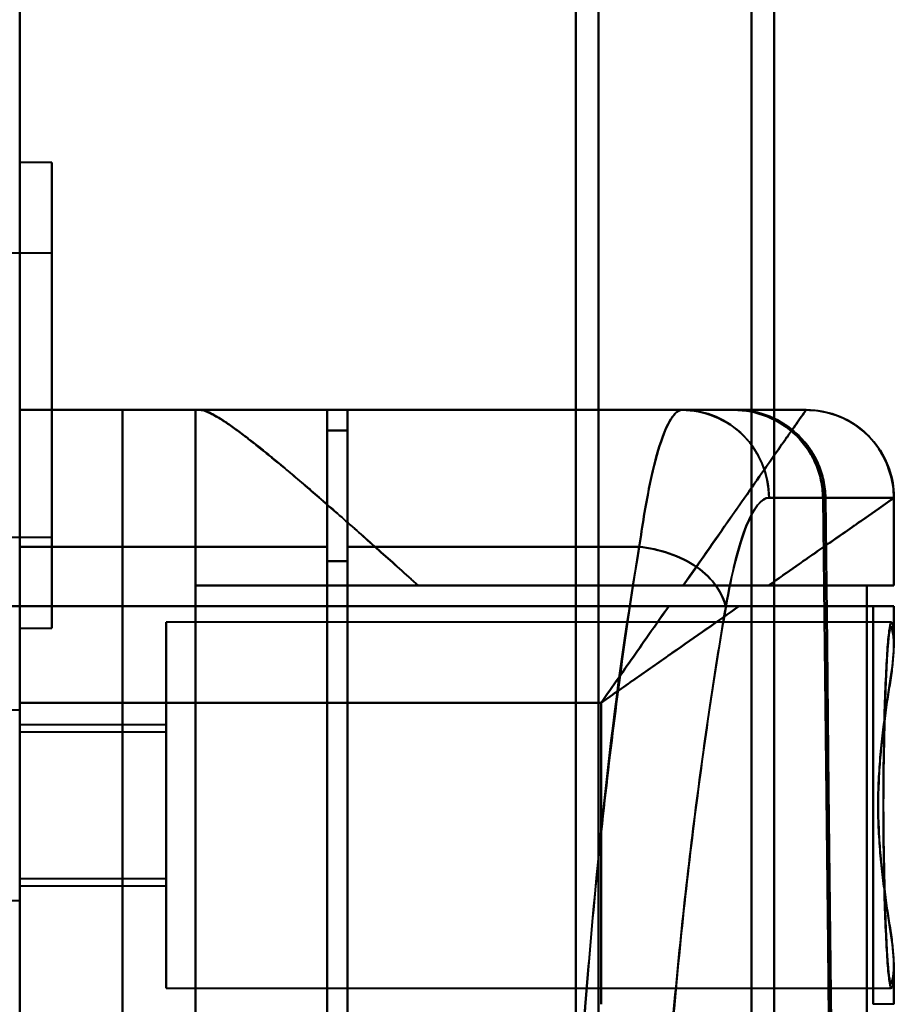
# Model space of a CAD drawing. Header units: millimetres. Extents: x -1352 to 2139, y -120 to 1046.
# Tile 73 of 77: x 585 to 615, y 863 to 896. Entities that reach past the tile are written whole.
import ezdxf

# ---------------------------------------------------------------- set-up
doc = ezdxf.new("R2010")
doc.units = ezdxf.units.MM
doc.layers.add('G-IMPT', color=8, linetype='Continuous', lineweight=40)

# ---------------------------------------------------------------- blocks, each defined once
blk = doc.blocks.new('NEXA 1000 CALQUES_dwg-755156-Avant')
at = {"layer": 'G-IMPT'}
for p, q in [((585, 128.972), (585, 972.772)), ((585, 876.172), (585, 937.772)), ((585, 616.883), (585, 921.872)), ((604, 921.872), (604, 616.883)), ((604, 616.883), (604, 921.872)), ((604.773, 921.281), (604.773, 617.429)), ((604.773, 617.429), (604.773, 921.281)), ((610, 920.838), (610, 617.839)), ((610, 617.839), (610, 920.838)), ((610.773, 920.246), (610.773, 618.386)), ((610.773, 618.386), (610.773, 920.246)), ((604, 909.862), (604, 604.872)), ((604, 604.872), (604, 909.862)), ((604.773, 909.315), (604.773, 605.464)), ((604.773, 605.464), (604.773, 909.315)), ((610, 908.906), (610, 605.907)), ((610, 605.907), (610, 908.906)), ((610.773, 908.359), (610.773, 606.498)), ((610.773, 606.498), (610.773, 908.359)), ((586.1, 891.322), (585, 891.322)), ((586.1, 891.322), (586.1, 883.372)), ((586.1, 883.372), (586.1, 891.322)), ((586.1, 888.222), (565.1, 888.222)), ((586.1, 883.372), (586.1, 888.222)), ((586.1, 888.222), (586.1, 883.372)), ((586.1, 878.522), (586.1, 883.372)), ((586.1, 883.372), (586.1, 875.422)), ((586.1, 875.422), (586.1, 883.372)), ((586.1, 883.372), (586.1, 878.522)), ((585, 878.194), (585, 882.872)), ((591, 882.872), (591, 876.872)), ((591, 882.872), (591.17, 882.872)), ((591.17, 882.872), (591, 882.872)), ((611.861, 882.872), (591.17, 882.872)), ((595.5, 878.194), (595.5, 882.872)), ((595.5, 882.872), (595.5, 878.194)), ((596.2, 882.872), (596.2, 878.194)), ((596.2, 878.194), (596.2, 882.872)), ((607.629, 882.872), (609.382, 882.872)), ((609.382, 882.872), (607.629, 882.872)), ((607.629, 882.872), (609.382, 882.872)), ((611.858, 882.872), (609.465, 882.872)), ((609.465, 882.872), (611.858, 882.872)), ((611.858, 882.872), (611.861, 882.872)), ((611.861, 882.872), (611.858, 882.872)), ((611.858, 882.872), (611.861, 882.872)), ((595.5, 882.172), (595.5, 877.713)), ((595.5, 877.713), (595.5, 882.172)), ((596.2, 877.713), (596.2, 882.172)), ((596.2, 882.172), (596.2, 877.713)), ((612.437, 879.872), (610.593, 879.872)), ((610.593, 879.872), (612.437, 879.872)), ((612.52, 879.872), (614.857, 879.872)), ((614.857, 879.872), (612.52, 879.872)), ((614.857, 879.872), (614.86, 879.872)), ((614.86, 879.872), (614.857, 879.872)), ((614.861, 876.872), (614.861, 879.872)), ((565.1, 878.522), (586.1, 878.522)), ((585, 808.194), (585, 878.194)), ((595.5, 808.194), (595.5, 878.194)), ((595.5, 878.194), (595.5, 808.194)), ((596.2, 878.194), (596.2, 808.194)), ((596.2, 808.194), (596.2, 878.194)), ((595.5, 877.713), (595.5, 808.693)), ((595.5, 808.693), (595.5, 877.713)), ((596.2, 808.693), (596.2, 877.713)), ((596.2, 877.713), (596.2, 808.693)), ((598.615, 876.872), (591, 876.872)), ((591, 876.872), (598.615, 876.872)), ((610.575, 876.872), (614.861, 876.872)), ((614.861, 876.872), (610.575, 876.872)), ((613.936, 876.872), (614.857, 876.872)), ((614.857, 876.872), (613.936, 876.872)), ((584.4, 876.172), (585, 876.172)), ((585, 872.872), (585, 876.172)), ((585, 876.172), (585, 872.872)), ((609.576, 876.172), (614.861, 876.172)), ((614.861, 876.172), (609.576, 876.172)), ((614.152, 876.172), (614.857, 876.172)), ((614.857, 876.172), (614.152, 876.172)), ((614.861, 874.846), (614.861, 876.172)), ((585, 875.422), (586.1, 875.422)), ((614.77, 875.622), (590, 875.622)), ((590, 869.372), (590, 875.622)), ((590, 875.622), (590, 869.372)), ((585, 872.622), (582.785, 872.622)), ((585, 872.622), (582.785, 872.622)), ((585, 869.372), (585, 872.622)), ((585, 872.622), (585, 869.372)), ((585, 869.372), (585, 872.622)), ((585, 872.622), (585, 869.372)), ((585, 866.122), (585, 872.187)), ((590, 872.122), (585, 872.122)), ((585, 872.122), (585, 869.372)), ((585, 869.372), (585, 872.122)), ((590, 869.372), (590, 872.122)), ((590, 872.122), (590, 869.372)), ((590, 871.872), (585, 871.872)), ((585, 871.872), (585, 869.372)), ((585, 869.372), (585, 871.872)), ((590, 871.872), (590, 869.372)), ((590, 869.372), (590, 871.872)), ((585, 866.122), (585, 870.997)), ((585, 866.558), (585, 869.372)), ((585, 869.372), (585, 866.872)), ((585, 869.372), (585, 866.122)), ((585, 866.872), (585, 869.372)), ((585, 867.747), (585, 869.372)), ((585, 869.372), (585, 866.622)), ((585, 869.372), (585, 866.122)), ((585, 866.622), (585, 869.372)), ((590, 869.372), (590, 866.872)), ((590, 866.872), (590, 869.372)), ((590, 866.622), (590, 869.372)), ((590, 863.122), (590, 869.372)), ((590, 869.372), (590, 866.622)), ((590, 869.372), (590, 863.122)), ((585, 866.872), (590, 866.872)), ((585, 866.622), (590, 866.622)), ((582.785, 866.122), (585, 866.122)), ((582.785, 866.122), (585, 866.122)), ((614.861, 862.572), (614.861, 863.899)), ((590, 863.122), (614.77, 863.122)), ((614.857, 862.572), (614.152, 862.572))]:
    blk.add_line(p, q, dxfattribs=at)
at = {"layer": 'G-IMPT', "flags": 128}
for points in [[(585, 876.172), (585, 900.322), (585, 924.472), (585, 948.622), (585, 972.772)], [(585, 972.772), (585, 761.822), (585, 550.872), (585, 339.922), (585, 128.972)], [(588.509, 882.872), (587.631, 882.872), (586.754, 882.872), (585.877, 882.872), (585, 882.872)], [(585, 882.872), (585, 863.122), (585, 843.372), (585, 823.622), (585, 803.872)], [(595.5, 882.872), (592.875, 882.872), (590.25, 882.872), (587.625, 882.872), (585, 882.872)], [(585, 882.872), (585.877, 882.872), (586.754, 882.872), (587.631, 882.872), (588.509, 882.872)], [(585, 882.872), (587.625, 882.872), (590.25, 882.872), (592.875, 882.872), (595.5, 882.872)], [(591, 882.872), (590.377, 882.872), (589.754, 882.872), (589.131, 882.872), (588.509, 882.872)], [(588.509, 882.872), (588.509, 863.122), (588.509, 843.372), (588.509, 823.622), (588.509, 803.872)], [(588.509, 803.872), (588.509, 823.622), (588.509, 843.372), (588.509, 863.122), (588.509, 882.872)], [(588.509, 882.872), (589.131, 882.872), (589.754, 882.872), (590.377, 882.872), (591, 882.872)], [(591, 882.872), (591, 881.372), (591, 879.872), (591, 878.372), (591, 876.872)], [(591, 876.872), (591, 878.372), (591, 879.872), (591, 881.372), (591, 882.872)], [(591, 882.872), (591, 863.122), (591, 843.372), (591, 823.622), (591, 803.872)], [(591, 803.872), (591, 823.622), (591, 843.372), (591, 863.122), (591, 882.872)], [(611.861, 882.872), (606.688, 882.872), (601.515, 882.872), (596.343, 882.872), (591.17, 882.872)], [(591.17, 882.872), (596.343, 882.872), (601.515, 882.872), (606.688, 882.872), (611.861, 882.872)], [(595.5, 882.872), (595.5, 877.134), (595.5, 871.395), (595.5, 865.656), (595.5, 859.917)], [(609.465, 882.872), (605.974, 882.872), (602.483, 882.872), (598.991, 882.872), (595.5, 882.872)], [(595.5, 859.917), (595.5, 865.656), (595.5, 871.395), (595.5, 877.134), (595.5, 882.872)], [(595.5, 882.872), (598.991, 882.872), (602.483, 882.872), (605.974, 882.872), (609.465, 882.872)], [(609.382, 882.872), (606.086, 882.872), (602.791, 882.872), (599.495, 882.872), (596.2, 882.872)], [(596.2, 882.872), (596.2, 882.697), (596.2, 882.522), (596.2, 882.347), (596.2, 882.172)], [(596.2, 882.172), (596.2, 882.347), (596.2, 882.522), (596.2, 882.697), (596.2, 882.872)], [(596.2, 882.872), (599.057, 882.872), (601.914, 882.872), (604.772, 882.872), (607.629, 882.872)], [(596.2, 882.872), (599.495, 882.872), (602.791, 882.872), (606.086, 882.872), (609.382, 882.872)], [(607.629, 882.872), (604.772, 882.872), (601.914, 882.872), (599.057, 882.872), (596.2, 882.872)], [(609.465, 882.872), (610.894, 882.872), (611.739, 882.872), (611.858, 882.872)], [(611.861, 882.872), (611.981, 882.87), (612.1, 882.863), (612.22, 882.851), (612.339, 882.834), (612.457, 882.813), (612.574, 882.786), (612.69, 882.755), (612.804, 882.72), (612.918, 882.68), (613.029, 882.635), (613.139, 882.587), (613.246, 882.533), (613.351, 882.476), (613.454, 882.414), (613.555, 882.348), (613.652, 882.279), (613.747, 882.205), (613.839, 882.128), (613.927, 882.047), (614.013, 881.962), (614.095, 881.875), (614.173, 881.784), (614.247, 881.69), (614.318, 881.593), (614.385, 881.493), (614.448, 881.391), (614.507, 881.286), (614.561, 881.179), (614.611, 881.07), (614.657, 880.959), (614.698, 880.847), (614.735, 880.732), (614.767, 880.617), (614.794, 880.5), (614.817, 880.382), (614.835, 880.264), (614.848, 880.144), (614.857, 880.025), (614.861, 879.905), (614.861, 879.872)], [(595.5, 859.534), (595.5, 865.194), (595.5, 870.853), (595.5, 876.513), (595.5, 882.172)], [(596.2, 882.172), (596.025, 882.172), (595.85, 882.172), (595.675, 882.172), (595.5, 882.172)], [(595.5, 882.172), (595.675, 882.172), (595.85, 882.172), (596.025, 882.172), (596.2, 882.172)], [(596.2, 882.172), (596.025, 882.172), (595.85, 882.172), (595.675, 882.172), (595.5, 882.172)], [(595.5, 882.172), (595.5, 876.513), (595.5, 870.853), (595.5, 865.194), (595.5, 859.534)], [(595.5, 882.172), (595.675, 882.172), (595.85, 882.172), (596.025, 882.172), (596.2, 882.172)], [(612.663, 859.534), (612.608, 864.62), (612.552, 869.705), (612.495, 874.789), (612.437, 879.872)], [(612.437, 879.872), (612.495, 874.789), (612.552, 869.705), (612.608, 864.62), (612.663, 859.534)], [(612.52, 879.872), (612.575, 874.885), (612.63, 869.896), (612.684, 864.907), (612.738, 859.917)], [(612.738, 859.917), (612.684, 864.907), (612.63, 869.896), (612.575, 874.885), (612.52, 879.872)], [(614.857, 879.872), (614.857, 879.122), (614.857, 878.372), (614.857, 877.622), (614.857, 876.872)], [(614.857, 876.872), (614.857, 877.622), (614.857, 878.372), (614.857, 879.122), (614.857, 879.872)], [(595.5, 878.194), (592.875, 878.194), (590.25, 878.194), (587.625, 878.194), (585, 878.194)], [(585, 878.194), (587.625, 878.194), (590.25, 878.194), (592.875, 878.194), (595.5, 878.194)], [(596.2, 878.194), (598.691, 878.194), (601.182, 878.194), (603.672, 878.194), (606.163, 878.194)], [(606.163, 878.194), (603.672, 878.194), (601.182, 878.194), (598.691, 878.194), (596.2, 878.194)], [(595.5, 877.713), (595.675, 877.713), (595.85, 877.713), (596.025, 877.713), (596.2, 877.713)], [(596.2, 877.713), (596.025, 877.713), (595.85, 877.713), (595.675, 877.713), (595.5, 877.713)], [(591, 876.872), (596.734, 876.872), (602.468, 876.872), (608.202, 876.872), (613.936, 876.872)], [(591, 861.872), (591, 865.622), (591, 869.372), (591, 873.122), (591, 876.872)], [(591, 876.872), (591, 873.122), (591, 869.372), (591, 865.622), (591, 861.872)], [(613.936, 876.872), (608.202, 876.872), (602.468, 876.872), (596.734, 876.872), (591, 876.872)], [(607.661, 876.872), (605.399, 876.872), (603.138, 876.872), (600.876, 876.872), (598.615, 876.872)], [(598.615, 876.872), (600.876, 876.872), (603.138, 876.872), (605.399, 876.872), (607.661, 876.872)], [(613.936, 876.872), (613.936, 873.122), (613.936, 869.372), (613.936, 865.622), (613.936, 861.872)], [(613.936, 861.872), (613.936, 865.622), (613.936, 869.372), (613.936, 873.122), (613.936, 876.872)], [(585, 876.172), (584.5, 876.172), (584, 876.172), (583.5, 876.172), (583, 876.172)], [(583, 876.172), (583.5, 876.172), (584, 876.172), (584.5, 876.172), (585, 876.172)], [(585, 810.572), (585, 826.972), (585, 843.372), (585, 859.772), (585, 876.172)], [(585, 810.572), (585, 826.972), (585, 843.372), (585, 859.772), (585, 876.172)], [(585, 876.172), (592.288, 876.172), (599.576, 876.172), (606.864, 876.172), (614.152, 876.172)], [(607.17, 876.172), (601.628, 876.172), (596.085, 876.172), (590.543, 876.172), (585, 876.172)], [(585, 810.572), (585, 826.972), (585, 843.372), (585, 859.772), (585, 876.172)], [(585, 876.172), (585, 859.772), (585, 843.372), (585, 826.972), (585, 810.572)], [(585, 876.172), (590.543, 876.172), (596.085, 876.172), (601.628, 876.172), (607.17, 876.172)], [(614.152, 876.172), (606.864, 876.172), (599.576, 876.172), (592.288, 876.172), (585, 876.172)], [(614.152, 876.172), (614.152, 872.772), (614.152, 869.372), (614.152, 865.972), (614.152, 862.572)], [(614.152, 862.572), (614.152, 865.972), (614.152, 869.372), (614.152, 872.772), (614.152, 876.172)], [(614.857, 876.172), (614.857, 875.879), (614.857, 875.585), (614.857, 875.292), (614.857, 874.999)], [(614.857, 874.999), (614.857, 875.292), (614.857, 875.585), (614.857, 875.879), (614.857, 876.172)], [(585, 872.872), (589.965, 872.872), (594.93, 872.872), (599.896, 872.872), (604.861, 872.872)], [(604.861, 872.872), (599.896, 872.872), (594.93, 872.872), (589.965, 872.872), (585, 872.872)], [(585, 872.872), (585, 858.122), (585, 843.372), (585, 828.622), (585, 813.872)], [(585, 813.872), (585, 828.622), (585, 843.372), (585, 858.122), (585, 872.872)], [(604.861, 872.872), (604.861, 870.297), (604.861, 867.722), (604.861, 865.147), (604.861, 862.572)], [(604.861, 862.572), (604.861, 865.147), (604.861, 867.722), (604.861, 870.297), (604.861, 872.872)], [(614.857, 863.746), (614.857, 863.453), (614.857, 863.159), (614.857, 862.866), (614.857, 862.572)], [(614.857, 862.572), (614.857, 862.866), (614.857, 863.159), (614.857, 863.453), (614.857, 863.746)]]:
    blk.add_lwpolyline(points, dxfattribs=at)
at = {"layer": 'G-IMPT'}
blk.add_arc((611.861, 879.872), 3, 360, 90, dxfattribs=at)
for centre, ratio in [((607.629, 879.872), 0.988057), ((611.858, 879.872), 0.999612), ((611.858, 879.872), 0.999612)]:
    blk.add_ellipse(centre, major_axis=(0, 3), ratio=ratio, start_param=4.712389, end_param=6.283185, dxfattribs=at)
for points, knots in [([(598.615, 876.872), (598.186, 877.269), (597.552, 877.842), (596.736, 878.563), (596.139, 879.081), (595.569, 879.581), (595.024, 880.061), (594.498, 880.517), (593.985, 880.939), (593.485, 881.342), (593.012, 881.728), (592.578, 882.071), (592.19, 882.351), (591.854, 882.563), (591.472, 882.778), (591.267, 882.856), (591.17, 882.872)], [0, 0, 0, 0, 0.125, 0.1875, 0.25, 0.3125, 0.375, 0.4375, 0.5, 0.5625, 0.625, 0.6875, 0.75, 0.8125, 0.875, 1, 1, 1, 1]), ([(591.17, 882.872), (591.279, 882.872), (591.488, 882.801), (591.864, 882.577), (592.19, 882.35), (592.576, 882.067), (593.018, 881.732), (593.495, 881.353), (593.986, 880.94), (594.489, 880.506), (595.197, 879.906), (596.132, 879.097), (597.327, 878.016), (598.177, 877.258), (598.615, 876.872)], [0, 0, 0, 0, 0.125, 0.1875, 0.25, 0.3125, 0.375, 0.4375, 0.5, 0.5625, 0.625, 0.75, 0.875, 1, 1, 1, 1]), ([(607.661, 876.872), (608.293, 877.758), (609.142, 879.001), (610.113, 880.387), (610.732, 881.268), (611.227, 881.974), (611.716, 882.661), (611.858, 882.872), (611.861, 882.872)], [0, 0, 0, 0, 0.25, 0.375, 0.5, 0.625, 0.75, 1, 1, 1, 1]), ([(610.575, 876.872), (611.233, 877.333), (612.438, 878.177), (614.269, 879.458), (614.861, 879.872), (614.861, 879.872)], [0, 0, 0, 0, 0.25, 0.5, 1, 1, 1, 1]), ([(606.359, 808.194), (605.975, 810.464), (605.425, 814.199), (604.8, 819.659), (604.25, 825.525), (603.759, 833.186), (603.528, 842.96), (603.688, 852.619), (604.135, 860.496), (604.644, 866.359), (605.251, 872.031), (605.787, 875.859), (606.163, 878.194)], [0, 0, 0, 0, 0.125, 0.1875, 0.25, 0.375, 0.5, 0.625, 0.75, 0.8125, 0.875, 1, 1, 1, 1]), ([(607.661, 876.872), (607.916, 876.876), (608.243, 876.872), (608.627, 876.871), (608.816, 876.872), (609.003, 876.873), (609.189, 876.873), (609.373, 876.872), (609.613, 876.873), (610.026, 876.873), (610.363, 876.87), (610.575, 876.872)], [0, 0, 0, 0, 0.25, 0.3125, 0.375, 0.4375, 0.5, 0.5625, 0.625, 0.75, 1, 1, 1, 1]), ([(610.575, 876.872), (610.145, 876.872), (609.448, 876.872), (608.436, 876.872), (607.922, 876.872), (607.661, 876.872)], [0, 0, 0, 0, 0.5, 0.75, 1, 1, 1, 1]), ([(609.576, 876.172), (608.854, 875.664), (607.7, 874.86), (606.088, 873.731), (605.27, 873.16), (604.861, 872.872)], [0, 0, 0, 0, 0.5, 0.75, 1, 1, 1, 1]), ([(607.17, 876.172), (606.8, 875.643), (606.228, 874.826), (605.449, 873.713), (605.057, 873.153), (604.861, 872.872)], [0, 0, 0, 0, 0.5, 0.75, 1, 1, 1, 1]), ([(604.861, 872.872), (605.27, 873.159), (606.088, 873.731), (607.7, 874.859), (608.854, 875.667), (609.576, 876.172)], [0, 0, 0, 0, 0.25, 0.5, 1, 1, 1, 1]), ([(609.115, 876.13), (608.737, 873.94), (608.197, 870.349), (607.585, 865.024), (607.072, 859.515), (606.62, 852.101), (606.458, 843.006), (606.692, 833.803), (607.188, 826.594), (607.743, 821.085), (608.374, 815.96), (608.927, 812.457), (609.313, 810.33)], [0, 0, 0, 0, 0.125, 0.1875, 0.25, 0.375, 0.5, 0.625, 0.75, 0.8125, 0.875, 1, 1, 1, 1]), ([(609.313, 810.33), (608.913, 812.578), (608.354, 816.125), (607.729, 821.219), (607.329, 825.194), (606.998, 829.433), (606.743, 833.911), (606.576, 838.488), (606.507, 842.986), (606.542, 847.492), (606.675, 852.091), (606.898, 856.607), (607.201, 860.898), (607.578, 864.942), (608.176, 870.147), (608.722, 873.801), (609.115, 876.13)], [0, 0, 0, 0, 0.125, 0.1875, 0.25, 0.3125, 0.375, 0.4375, 0.5, 0.5625, 0.625, 0.6875, 0.75, 0.8125, 0.875, 1, 1, 1, 1]), ([(609.576, 876.172), (609.393, 876.17), (609.105, 876.172), (608.712, 876.172), (608.411, 876.173), (608.106, 876.172), (607.694, 876.172), (607.377, 876.175), (607.17, 876.172)], [0, 0, 0, 0, 0.25, 0.375, 0.5, 0.625, 0.75, 1, 1, 1, 1]), ([(614.498, 869.372), (614.499, 869.904), (614.508, 870.964), (614.534, 872.444), (614.582, 873.71), (614.637, 874.71), (614.699, 875.392), (614.781, 875.778), (614.828, 875.454), (614.857, 874.999)], [0, 0, 0, 0, 0.125, 0.25, 0.375, 0.5, 0.625, 0.75, 1, 1, 1, 1]), ([(614.857, 874.999), (614.839, 875.176), (614.802, 875.428), (614.755, 875.485), (614.718, 875.376), (614.69, 875.217), (614.668, 875.021), (614.651, 874.825), (614.638, 874.661), (614.626, 874.467), (614.609, 874.16), (614.58, 873.514), (614.549, 872.582), (614.524, 871.572), (614.509, 870.807), (614.5, 870.055), (614.496, 869.372), (614.5, 868.69), (614.509, 867.938), (614.524, 867.173), (614.549, 866.163), (614.58, 865.231), (614.609, 864.585), (614.626, 864.277), (614.638, 864.084), (614.651, 863.92), (614.668, 863.723), (614.69, 863.527), (614.718, 863.368), (614.755, 863.26), (614.802, 863.317), (614.839, 863.569), (614.857, 863.746)], [0, 0, 0, 0, 0.0625, 0.125, 0.15625, 0.1875, 0.21875, 0.234375, 0.25, 0.265625, 0.28125, 0.3125, 0.375, 0.40625, 0.4375, 0.46875, 0.5, 0.53125, 0.5625, 0.59375, 0.625, 0.6875, 0.71875, 0.734375, 0.75, 0.765625, 0.78125, 0.8125, 0.84375, 0.875, 0.9375, 1, 1, 1, 1]), ([(614.857, 863.746), (614.872, 864.04), (614.823, 864.547), (614.7, 865.356), (614.596, 866.02), (614.493, 866.782), (614.4, 867.633), (614.335, 868.519), (614.309, 869.372), (614.335, 870.225), (614.422, 871.409), (614.562, 872.506), (614.7, 873.388), (614.823, 874.198), (614.872, 874.704), (614.857, 874.999)], [0, 0, 0, 0, 0.125, 0.1875, 0.25, 0.3125, 0.375, 0.4375, 0.5, 0.5625, 0.625, 0.75, 0.8125, 0.875, 1, 1, 1, 1]), ([(614.857, 874.999), (614.857, 874.87), (614.849, 874.65), (614.821, 874.307), (614.793, 874.026), (614.754, 873.726), (614.703, 873.409), (614.647, 873.072), (614.596, 872.714), (614.545, 872.332), (614.471, 871.797), (614.406, 871.235), (614.366, 870.668), (614.334, 870.094), (614.321, 869.66), (614.318, 869.372)], [0, 0, 0, 0, 0.125, 0.1875, 0.25, 0.3125, 0.375, 0.4375, 0.5, 0.5625, 0.625, 0.75, 0.8125, 0.875, 1, 1, 1, 1]), ([(614.318, 869.372), (614.321, 869.085), (614.334, 868.651), (614.366, 868.077), (614.406, 867.509), (614.471, 866.948), (614.545, 866.413), (614.596, 866.031), (614.647, 865.673), (614.703, 865.336), (614.754, 865.018), (614.793, 864.718), (614.821, 864.438), (614.849, 864.095), (614.857, 863.875), (614.857, 863.746)], [0, 0, 0, 0, 0.125, 0.1875, 0.25, 0.375, 0.4375, 0.5, 0.5625, 0.625, 0.6875, 0.75, 0.8125, 0.875, 1, 1, 1, 1]), ([(614.857, 863.746), (614.828, 863.291), (614.781, 862.967), (614.699, 863.352), (614.637, 864.035), (614.582, 865.035), (614.534, 866.301), (614.508, 867.781), (614.499, 868.84), (614.498, 869.372)], [0, 0, 0, 0, 0.25, 0.375, 0.5, 0.625, 0.75, 0.875, 1, 1, 1, 1])]:
    blk.add_open_spline(points, degree=3, knots=knots, dxfattribs=at)
for points in [[(607.629, 882.872), (607.5, 882.872), (607.242, 882.664), (606.853, 881.742), (606.485, 880.265), (606.267, 878.934), (606.163, 878.194)], [(606.163, 878.194), (606.264, 878.932), (606.489, 880.277), (606.853, 881.741), (607.241, 882.657), (607.502, 882.872), (607.629, 882.872)], [(607.629, 882.872), (607.978, 882.872), (608.743, 882.72), (609.791, 882.061), (610.442, 881), (610.593, 880.226), (610.593, 879.872)], [(611.861, 882.872), (611.861, 882.872), (611.663, 882.59), (610.8, 881.357), (609.441, 879.416), (608.28, 877.758), (607.661, 876.872)], [(612.437, 879.872), (612.432, 880.079), (612.385, 880.478), (612.213, 881.027), (611.921, 881.551), (611.542, 882.009), (611.076, 882.38), (610.545, 882.664), (609.991, 882.827), (609.589, 882.869), (609.382, 882.872)], [(609.382, 882.872), (609.778, 882.872), (610.571, 882.716), (611.582, 882.05), (612.266, 881.054), (612.433, 880.267), (612.437, 879.872)], [(609.465, 882.872), (609.673, 882.869), (610.075, 882.827), (610.628, 882.664), (611.159, 882.38), (611.624, 882.009), (612.004, 881.551), (612.296, 881.027), (612.467, 880.478), (612.514, 880.079), (612.52, 879.872)], [(612.52, 879.872), (612.515, 880.266), (612.348, 881.053), (611.665, 882.05), (610.654, 882.716), (609.861, 882.872), (609.465, 882.872)], [(614.861, 879.872), (614.861, 880.226), (614.708, 881), (614.049, 882.061), (612.988, 882.72), (612.214, 882.872), (611.861, 882.872)], [(610.593, 879.872), (610.338, 879.873), (609.802, 879.202), (609.32, 877.315), (609.115, 876.13)], [(609.115, 876.13), (609.326, 877.336), (609.802, 879.195), (610.334, 879.866), (610.593, 879.872)], [(614.861, 879.872), (614.861, 879.868), (614.667, 879.733), (613.811, 879.132), (612.439, 878.175), (611.233, 877.341), (610.575, 876.872)], [(606.163, 878.194), (605.333, 873.509), (604.098, 862.39), (603.306, 842.922), (604.236, 823.567), (605.514, 812.718), (606.359, 808.194)], [(609.115, 876.13), (609.073, 876.359), (608.856, 876.852), (608.179, 877.539), (607.196, 878.013), (606.491, 878.165), (606.163, 878.194)], [(606.163, 878.194), (606.491, 878.165), (607.196, 878.013), (608.179, 877.539), (608.856, 876.852), (609.073, 876.359), (609.115, 876.13)], [(604.861, 872.872), (605.057, 873.153), (605.449, 873.713), (606.033, 874.548), (606.61, 875.371), (606.985, 875.908), (607.17, 876.172)], [(607.17, 876.172), (607.59, 876.172), (608.423, 876.172), (609.205, 876.172), (609.576, 876.172)]]:
    blk.add_open_spline(points, degree=3, dxfattribs=at)

msp = doc.modelspace()

# ---------------------------------------------------------------- block references
at = {"layer": 'G-IMPT'}
msp.add_blockref('NEXA 1000 CALQUES_dwg-755156-Avant', (0, 0), dxfattribs=at)

doc.saveas('drawing.dxf')
